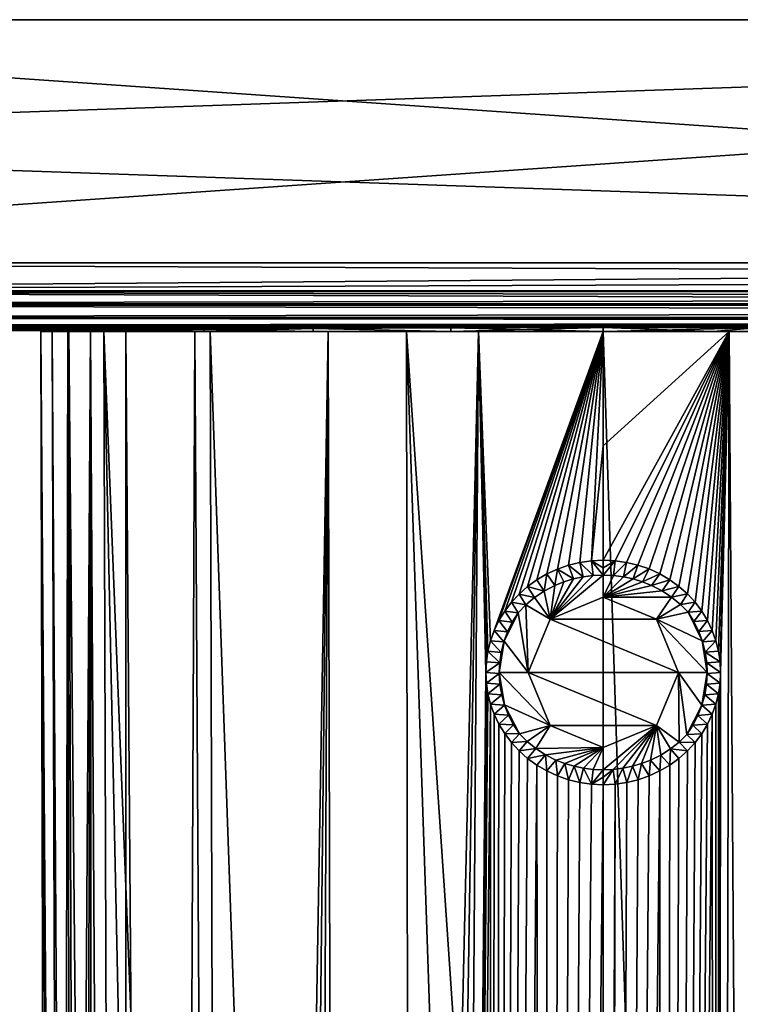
# Model space of a CAD drawing. Header units: metres. Extents: x -136 to 36, y -210 to -20.
# Tile 9 of 20: x -114 to -97, y -44 to -20. Entities that reach past the tile are written whole.
import ezdxf

# ---------------------------------------------------------------- set-up
doc = ezdxf.new("R2010")
doc.units = ezdxf.units.M
doc.layers.add('solid_AVA_2_0_A175', color=7, linetype='CONTINUOUS')

msp = doc.modelspace()

# ---------------------------------------------------------------- linework, layer by layer
at = {"layer": 'solid_AVA_2_0_A175'}
for points in [[(-134.420181, -20.200001, -36.918694), (-134.420181, -20.200001, 36.918694), (-50, -20.200001, 36.918694)], [(-50, -26.052536, 36.81654), (-50, -20.200001, 36.918694), (-134.420181, -20.200001, 36.918694)], [(-50, -20.200001, -36.918694), (-134.420181, -20.200001, -36.918694), (-50, -20.200001, 36.918694)], [(-50, -26.052536, 36.81654), (-134.420181, -20.200001, 36.918694), (-134.369125, -23.126265, 36.867615)], [(-134.369125, -23.126266, -36.867615), (-134.420181, -20.200001, -36.918694), (-50, -20.200001, -36.918694)], [(-134.318085, -26.052536, -36.81654), (-134.369125, -23.126266, -36.867615), (-50, -20.200001, -36.918694)], [(-50, -26.052536, -36.81654), (-134.318085, -26.052536, -36.81654), (-50, -20.200001, -36.918694)], [(-134.369125, -23.126265, 36.867615), (-134.318085, -26.052536, 36.81654), (-50, -26.052536, 36.81654)], [(34.318081, -26.722799, -36.542671), (-134.318085, -26.052536, -36.81654), (-50, -26.052536, -36.81654)], [(34.318081, -26.722799, -36.542671), (-134.318085, -26.722799, -36.542671), (-134.318085, -26.052536, -36.81654)], [(-134.318085, -26.722799, 36.542671), (-50, -26.052536, 36.81654), (-134.318085, -26.052536, 36.81654)], [(-134.318085, -26.722799, 36.542671), (34.318081, -26.052536, 36.81654), (-50, -26.052536, 36.81654)], [(34.318081, -26.722799, 36.542671), (34.318081, -26.052536, 36.81654), (-134.318085, -26.722799, 36.542671)], [(34.318081, -26.722799, 36.542671), (-134.318085, -26.722799, 36.542671), (-134.318085, -26.735661, 36.530266)], [(34.318081, -26.735661, 36.530266), (34.318081, -26.722799, 36.542671), (-134.318085, -26.735661, 36.530266)], [(34.318081, -26.735661, -36.530266), (-134.318085, -26.735661, -36.530266), (-134.318085, -26.722799, -36.542671)], [(34.318081, -26.722799, -36.542671), (34.318081, -26.735661, -36.530266), (-134.318085, -26.722799, -36.542671)], [(-134.318085, -26.735661, -36.530266), (34.318081, -27.034441, -35.852543), (-50, -27.034441, -35.852543)], [(34.318081, -26.735661, -36.530266), (34.318081, -27.034441, -35.852543), (-134.318085, -26.735661, -36.530266)], [(-134.318085, -26.735661, -36.530266), (-50, -27.034441, -35.852543), (-134.318085, -27.034441, -35.852543)], [(34.318081, -26.735661, 36.530266), (-134.318085, -27.034441, 35.852543), (-50, -27.034441, 35.852543)], [(34.318081, -26.735661, 36.530266), (-134.318085, -26.735661, 36.530266), (-134.318085, -27.034441, 35.852543)], [(35.282742, -27.060707, 35.112751), (-135.317307, -27.069845, 34.851685), (35.317314, -27.069845, 34.851685)], [(-135.317307, -27.069845, -34.851685), (-135.282745, -27.060707, -35.112751), (35.317314, -27.069845, -34.851685)], [(35.282742, -27.060707, 35.112751), (-135.282745, -27.060707, 35.112751), (-135.317307, -27.069845, 34.851685)], [(-135.317307, -27.367382, 24.896532), (35.317307, -27.367382, 24.896532), (35.317314, -27.069845, 34.851685)], [(-135.317307, -27.069845, 34.851685), (-135.317307, -27.367382, 24.896532), (35.317314, -27.069845, 34.851685)], [(-135.317307, -27.069845, -34.851685), (35.317314, -27.069845, -34.851685), (35.317307, -27.367382, -24.896532)], [(-135.317307, -27.367382, -24.896532), (-135.317307, -27.069845, -34.851685), (35.317307, -27.367382, -24.896532)], [(-135.282745, -27.060707, -35.112751), (-135.182831, -27.052227, -35.353268), (35.282742, -27.060707, -35.112751)], [(35.182827, -27.052227, 35.353268), (-135.182831, -27.052227, 35.353268), (-135.282745, -27.060707, 35.112751)], [(35.282742, -27.060707, 35.112751), (35.182827, -27.052227, 35.353268), (-135.282745, -27.060707, 35.112751)], [(-135.282745, -27.060707, -35.112751), (35.282742, -27.060707, -35.112751), (35.317314, -27.069845, -34.851685)], [(-135.182831, -27.052227, -35.353268), (-135.024277, -27.044897, -35.559883), (35.182827, -27.052227, -35.353268)], [(35.024273, -27.044897, 35.559883), (-135.024277, -27.044897, 35.559883), (-135.182831, -27.052227, 35.353268)], [(35.182827, -27.052227, 35.353268), (35.024273, -27.044897, 35.559883), (-135.182831, -27.052227, 35.353268)], [(-135.182831, -27.052227, -35.353268), (35.182827, -27.052227, -35.353268), (35.282742, -27.060707, -35.112751)], [(-135.024277, -27.044897, -35.559883), (-134.817886, -27.039244, -35.718399), (35.024273, -27.044897, -35.559883)], [(34.817894, -27.039244, 35.718399), (-134.817886, -27.039244, 35.718399), (-135.024277, -27.044897, 35.559883)], [(35.024273, -27.044897, 35.559883), (34.817894, -27.039244, 35.718399), (-135.024277, -27.044897, 35.559883)], [(-135.024277, -27.044897, -35.559883), (35.024273, -27.044897, -35.559883), (35.182827, -27.052227, -35.353268)], [(-134.817886, -27.039244, 35.718399), (34.57814, -27.035677, 35.818077), (-50, -27.034441, 35.852543)], [(-50, -27.034441, 35.852543), (-134.57814, -27.035677, 35.818077), (-134.817886, -27.039244, 35.718399)], [(-134.817886, -27.039244, -35.718399), (-134.57814, -27.035677, -35.818077), (34.817894, -27.039244, -35.718399)], [(34.817894, -27.039244, 35.718399), (34.57814, -27.035677, 35.818077), (-134.817886, -27.039244, 35.718399)], [(-134.817886, -27.039244, -35.718399), (34.817894, -27.039244, -35.718399), (35.024273, -27.044897, -35.559883)], [(34.817894, -27.039244, -35.718399), (-134.57814, -27.035677, -35.818077), (-50, -27.034441, -35.852543)], [(-134.57814, -27.035677, -35.818077), (-134.318085, -27.034441, -35.852543), (-50, -27.034441, -35.852543)], [(-50, -27.034441, 35.852543), (-134.318085, -27.034441, 35.852543), (-134.57814, -27.035677, 35.818077)], [(-135.317307, -27.367382, 24.896532), (-135.317307, -27.565758, 14.938905), (35.317307, -27.367382, 24.896532)], [(0.000001, -27.467123, 20.503849), (35.317307, -27.367382, 24.896532), (-135.317307, -27.565758, 14.938905)], [(0.000001, -27.467281, -20.496151), (-135.317307, -27.367382, -24.896532), (35.317307, -27.367382, -24.896532)], [(-10.249646, -27.519808, -17.749876), (-135.317307, -27.565758, -14.938906), (-135.317307, -27.367382, -24.896532)], [(-5.305396, -27.481356, -19.797735), (-135.317307, -27.367382, -24.896532), (0.000001, -27.467281, -20.496151)], [(-5.305396, -27.481356, -19.797735), (-10.249646, -27.519808, -17.749876), (-135.317307, -27.367382, -24.896532)], [(-5.305395, -27.481203, 19.805435), (0.000001, -27.467123, 20.503849), (-135.317307, -27.565758, 14.938905)], [(-10.249645, -27.51967, 17.757574), (-5.305395, -27.481203, 19.805435), (-135.317307, -27.565758, 14.938905)], [(-14.495687, -27.572226, 14.499538), (-10.249645, -27.51967, 17.757574), (-135.317307, -27.565758, 14.938905)], [(-10.249646, -27.519808, -17.749876), (-14.495688, -27.572338, -14.491839), (-135.317307, -27.565758, -14.938906)], [(-109.599319, -27.653028, -6.974245), (-135.317307, -27.664949, -4.979799), (-135.317307, -27.565758, -14.938906)], [(-100, -27.606953, -11.865372), (-135.317307, -27.565758, -14.938906), (-14.495688, -27.572338, -14.491839)], [(-106.974243, -27.631275, -9.599319), (-109.599319, -27.653028, -6.974245), (-135.317307, -27.565758, -14.938906)], [(-103.666519, -27.613676, -11.284666), (-106.974243, -27.631275, -9.599319), (-135.317307, -27.565758, -14.938906)], [(-100, -27.606953, -11.865372), (-103.666519, -27.613676, -11.284666), (-135.317307, -27.565758, -14.938906)], [(-103.666519, -27.613676, 11.284666), (-135.317307, -27.565758, 14.938905), (-135.317307, -27.664949, 4.979799)], [(-100, -27.606953, 11.865372), (-14.495687, -27.572226, 14.499538), (-135.317307, -27.565758, 14.938905)], [(-103.666519, -27.613676, 11.284666), (-100, -27.606953, 11.865372), (-135.317307, -27.565758, 14.938905)], [(-106.974243, -27.631275, 9.599319), (-103.666519, -27.613676, 11.284666), (-135.317307, -27.664949, 4.979799)], [(-109.599319, -27.653028, 6.974242), (-106.974243, -27.631275, 9.599319), (-135.317307, -27.664949, 4.979799)], [(-109.599319, -27.653028, -6.974245), (-111.284668, -27.670628, -3.666515), (-135.317307, -27.664949, -4.979799)], [(-111.284668, -27.670628, 3.666518), (-109.599319, -27.653028, 6.974242), (-135.317307, -27.664949, 4.979799)], [(-111.865372, -27.677349, -0.000001), (-135.317307, -27.677349, 0), (-135.317307, -27.664949, -4.979799)], [(-111.284668, -27.670628, -3.666515), (-111.865372, -27.677349, -0.000001), (-135.317307, -27.664949, -4.979799)], [(-111.284668, -27.670628, 3.666518), (-135.317307, -27.664949, 4.979799), (-135.317307, -27.677349, 0)], [(-111.865372, -27.677349, -0.000001), (-111.284668, -27.670628, 3.666518), (-135.317307, -27.677349, 0)], [(-112.873154, -27.700001, -5.127748), (-113.52565, -27.700001, 1.459617), (-113.251625, -27.700001, 8.062505)], [(-113.021088, -97.286003, 8.009321), (-113.251625, -27.700001, 8.062505), (-113.52565, -27.700001, 1.459617)], [(-113.15802, -166.871994, 1.619139), (-113.52565, -27.700001, 1.459617), (-112.873154, -27.700001, -5.127748)], [(-112.790543, -166.871994, 7.956138), (-113.021088, -97.286003, 8.009321), (-113.52565, -27.700001, 1.459617)], [(-113.15802, -166.871994, 1.619139), (-112.790543, -166.871994, 7.956138), (-113.52565, -27.700001, 1.459617)], [(-112.873154, -27.700001, -5.127748), (-113.251625, -27.700001, 8.062505), (-112.852585, -27.700001, 9.443838)], [(-112.385513, -166.871994, 9.305735), (-112.852585, -27.700001, 9.443838), (-113.251625, -27.700001, 8.062505)], [(-112.385513, -166.871994, 9.305735), (-113.251625, -27.700001, 8.062505), (-113.021088, -97.286003, 8.009321)], [(-113.15802, -166.871994, 1.619139), (-112.873154, -27.700001, -5.127748), (-112.779617, -97.55143, -4.916086)], [(-112.334709, -27.700001, -6.862887), (-112.873154, -27.700001, -5.127748), (-112.852585, -27.700001, 9.443838)], [(-112.779617, -97.55143, -4.916086), (-112.873154, -27.700001, -5.127748), (-112.334709, -27.700001, -6.862887)], [(-112.334709, -27.700001, -6.862887), (-112.852585, -27.700001, 9.443838), (-112.012283, -27.700001, 10.628088)], [(-111.558769, -166.871994, 10.460659), (-112.012283, -27.700001, 10.628088), (-112.852585, -27.700001, 9.443838)], [(-112.385513, -166.871994, 9.305735), (-111.558769, -166.871994, 10.460659), (-112.852585, -27.700001, 9.443838)], [(-112.68679, -166.871994, -4.706032), (-112.779617, -97.55143, -4.916086), (-112.334709, -27.700001, -6.862887)], [(-112.239571, -166.871994, -6.375377), (-112.68679, -166.871994, -4.706032), (-112.334709, -27.700001, -6.862887)], [(-111.865372, -27.700001, 0), (-112.334709, -27.700001, -6.862887), (-112.012283, -27.700001, 10.628088)], [(-111.865372, -27.700001, 0), (-111.47979, -27.700001, -8.207361), (-112.334709, -27.700001, -6.862887)], [(-111.513527, -166.871994, -7.718129), (-112.334709, -27.700001, -6.862887), (-111.47979, -27.700001, -8.207361)], [(-111.513527, -166.871994, -7.718129), (-112.239571, -166.871994, -6.375377), (-112.334709, -27.700001, -6.862887)], [(-111.284637, -27.700001, 3.666602), (-112.012283, -27.700001, 10.628088), (-109.45311, -27.700001, 11.850559)], [(-109.251236, -97.286003, 11.759373), (-109.45311, -27.700001, 11.850559), (-112.012283, -27.700001, 10.628088)], [(-111.284637, -27.700001, 3.666602), (-111.865372, -27.700001, 0), (-112.012283, -27.700001, 10.628088)], [(-109.049362, -166.871994, 11.668186), (-109.251236, -97.286003, 11.759373), (-112.012283, -27.700001, 10.628088)], [(-111.558769, -166.871994, 10.460659), (-109.049362, -166.871994, 11.668186), (-112.012283, -27.700001, 10.628088)], [(-111.284668, -27.670628, -3.666515), (-111.284637, -27.700001, -3.666601), (-111.865372, -27.700001, 0)], [(-111.284668, -27.670628, -3.666515), (-111.865372, -27.700001, 0), (-111.865372, -27.677349, -0.000001)], [(-111.865372, -27.677349, -0.000001), (-111.284637, -27.700001, 3.666602), (-111.284668, -27.670628, 3.666518)], [(-111.865372, -27.677349, -0.000001), (-111.865372, -27.700001, 0), (-111.284637, -27.700001, 3.666602)], [(-111.865372, -27.700001, 0), (-111.284637, -27.700001, -3.666601), (-111.47979, -27.700001, -8.207361)], [(-110.429482, -166.871994, -8.854899), (-111.513527, -166.871994, -7.718129), (-111.47979, -27.700001, -8.207361)], [(-111.284637, -27.700001, -3.666601), (-109.821968, -27.700001, -9.695653), (-111.47979, -27.700001, -8.207361)], [(-110.429482, -166.871994, -8.854899), (-111.47979, -27.700001, -8.207361), (-109.821968, -27.700001, -9.695653)], [(-109.599319, -27.653028, -6.974245), (-111.284637, -27.700001, -3.666601), (-111.284668, -27.670628, -3.666515)], [(-111.284668, -27.670628, 3.666518), (-111.284637, -27.700001, 3.666602), (-109.599319, -27.653028, 6.974242)], [(-109.599319, -27.653028, -6.974245), (-109.599289, -27.700001, -6.97429), (-111.284637, -27.700001, -3.666601)], [(-109.599319, -27.653028, 6.974242), (-111.284637, -27.700001, 3.666602), (-109.599289, -27.700001, 6.974291)], [(-109.599289, -27.700001, 6.974291), (-111.284637, -27.700001, 3.666602), (-109.45311, -27.700001, 11.850559)], [(-111.284637, -27.700001, -3.666601), (-109.599289, -27.700001, -6.97429), (-109.821968, -27.700001, -9.695653)], [(-108.993233, -166.871994, -9.90671), (-110.429482, -166.871994, -8.854899), (-109.821968, -27.700001, -9.695653)], [(-106.974289, -27.700001, -9.599287), (-106.618668, -27.700001, -11.509721), (-109.821968, -27.700001, -9.695653)], [(-108.993233, -166.871994, -9.90671), (-109.821968, -27.700001, -9.695653), (-106.618668, -27.700001, -11.509721)], [(-109.599289, -27.700001, -6.97429), (-106.974289, -27.700001, -9.599287), (-109.821968, -27.700001, -9.695653)], [(-106.974243, -27.631275, -9.599319), (-109.599289, -27.700001, -6.97429), (-109.599319, -27.653028, -6.974245)], [(-109.599319, -27.653028, 6.974242), (-106.974289, -27.700001, 9.599287), (-106.974243, -27.631275, 9.599319)], [(-109.599319, -27.653028, 6.974242), (-109.599289, -27.700001, 6.974291), (-106.974289, -27.700001, 9.599287)], [(-106.974243, -27.631275, -9.599319), (-106.974289, -27.700001, -9.599287), (-109.599289, -27.700001, -6.97429)], [(-106.974289, -27.700001, 9.599287), (-109.599289, -27.700001, 6.974291), (-109.45311, -27.700001, 11.850559)], [(-106.974289, -27.700001, 9.599287), (-109.45311, -27.700001, 11.850559), (-104.734253, -27.700001, 12.234951)], [(-104.535622, -166.871994, 12.063388), (-104.734253, -27.700001, 12.234951), (-109.45311, -27.700001, 11.850559)], [(-104.535622, -166.871994, 12.063388), (-109.45311, -27.700001, 11.850559), (-109.251236, -97.286003, 11.759373)], [(-108.162605, -166.871994, -10.408773), (-108.993233, -166.871994, -9.90671), (-106.618668, -27.700001, -11.509721)], [(-107.256569, -166.871994, -10.891361), (-108.162605, -166.871994, -10.408773), (-106.618668, -27.700001, -11.509721)], [(-106.265694, -166.871994, -11.349297), (-107.256569, -166.871994, -10.891361), (-106.618668, -27.700001, -11.509721)], [(-106.974243, -27.631275, -9.599319), (-103.666603, -27.700001, -11.284638), (-106.974289, -27.700001, -9.599287)], [(-106.974243, -27.631275, 9.599319), (-106.974289, -27.700001, 9.599287), (-103.666603, -27.700001, 11.284639)], [(-103.666603, -27.700001, 11.284639), (-106.974289, -27.700001, 9.599287), (-104.734253, -27.700001, 12.234951)], [(-106.974289, -27.700001, -9.599287), (-103.666603, -27.700001, -11.284638), (-106.618668, -27.700001, -11.509721)], [(-103.666519, -27.613676, -11.284666), (-103.666603, -27.700001, -11.284638), (-106.974243, -27.631275, -9.599319)], [(-106.974243, -27.631275, 9.599319), (-103.666603, -27.700001, 11.284639), (-103.666519, -27.613676, 11.284666)], [(-103.666603, -27.700001, -11.284638), (-103.004128, -27.700001, -12.71758), (-106.618668, -27.700001, -11.509721)], [(-106.265694, -166.871994, -11.349297), (-106.618668, -27.700001, -11.509721), (-103.004128, -27.700001, -12.71758)], [(-105.188087, -166.871994, -11.772696), (-106.265694, -166.871994, -11.349297), (-103.004128, -27.700001, -12.71758)], [(-104.003395, -166.871994, -12.156356), (-105.188087, -166.871994, -11.772696), (-103.004128, -27.700001, -12.71758)], [(-103.666603, -27.700001, 11.284639), (-104.734253, -27.700001, 12.234951), (-100, -27.700001, 12.359154)], [(-100, -97.286003, 12.277015), (-100, -27.700001, 12.359154), (-104.734253, -27.700001, 12.234951)], [(-100, -166.871994, 12.194875), (-100, -97.286003, 12.277015), (-104.734253, -27.700001, 12.234951)], [(-104.535622, -166.871994, 12.063388), (-100, -166.871994, 12.194875), (-104.734253, -27.700001, 12.234951)], [(-102.824402, -35.900238, -12.738878), (-104.003395, -166.871994, -12.156356), (-103.004128, -27.700001, -12.71758)], [(-100, -27.606953, -11.865372), (-100, -27.700001, -11.865372), (-103.666603, -27.700001, -11.284638)], [(-100, -27.606953, -11.865372), (-103.666603, -27.700001, -11.284638), (-103.666519, -27.613676, -11.284666)], [(-103.666519, -27.613676, 11.284666), (-103.666603, -27.700001, 11.284639), (-100, -27.700001, 11.865372)], [(-103.666603, -27.700001, 11.284639), (-100, -27.700001, 12.359154), (-100, -27.700001, 11.865372)], [(-103.666603, -27.700001, -11.284638), (-100, -27.700001, -11.865372), (-103.004128, -27.700001, -12.71758)], [(-103.666519, -27.613676, 11.284666), (-100, -27.700001, 11.865372), (-100, -27.606953, 11.865372)], [(-100, -27.700001, -11.865372), (-100, -27.700001, -13.068593), (-103.004128, -27.700001, -12.71758)], [(-102.710426, -35.139179, -12.764258), (-103.004128, -27.700001, -12.71758), (-100, -27.700001, -13.068593)], [(-102.811699, -35.643978, -12.742122), (-102.824402, -35.900238, -12.738878), (-103.004128, -27.700001, -12.71758)], [(-102.773628, -35.389378, -12.750663), (-102.811699, -35.643978, -12.742122), (-103.004128, -27.700001, -12.71758)], [(-102.710426, -35.139179, -12.764258), (-102.773628, -35.389378, -12.750663), (-103.004128, -27.700001, -12.71758)], [(-102.621956, -34.894379, -12.782619), (-102.710426, -35.139179, -12.764258), (-100, -27.700001, -13.068593)], [(-102.507874, -34.655735, -12.805356), (-102.621956, -34.894379, -12.782619), (-100, -27.700001, -13.068593)], [(-102.369835, -34.428116, -12.831561), (-102.507874, -34.655735, -12.805356), (-100, -27.700001, -13.068593)], [(-102.209328, -34.214741, -12.860279), (-102.369835, -34.428116, -12.831561), (-100, -27.700001, -13.068593)], [(-102.02549, -34.015259, -12.890868), (-102.209328, -34.214741, -12.860279), (-100, -27.700001, -13.068593)], [(-101.820999, -33.833424, -12.921981), (-102.02549, -34.015259, -12.890868), (-100, -27.700001, -13.068593)], [(-101.598763, -33.672203, -12.952268), (-101.820999, -33.833424, -12.921981), (-100, -27.700001, -13.068593)], [(-101.357544, -33.531212, -12.980917), (-101.598763, -33.672203, -12.952268), (-100, -27.700001, -13.068593)], [(-101.101479, -33.413311, -13.006432), (-101.357544, -33.531212, -12.980917), (-100, -27.700001, -13.068593)], [(-100.836067, -33.321026, -13.027458), (-101.101479, -33.413311, -13.006432), (-100, -27.700001, -13.068593)], [(-100.562874, -33.254715, -13.04326), (-100.836067, -33.321026, -13.027458), (-100, -27.700001, -13.068593)], [(-100.283302, -33.214642, -13.053226), (-100.562874, -33.254715, -13.04326), (-100, -27.700001, -13.068593)], [(-100.283302, -33.214642, -13.053226), (-100, -27.700001, -13.068593), (-100, -30.450602, -13.062744)], [(-96.333481, -27.613676, 11.284666), (-14.495687, -27.572226, 14.499538), (-100, -27.606953, 11.865372)], [(-100, -27.606953, -11.865372), (-14.495688, -27.572338, -14.491839), (-17.753723, -27.624861, -10.245798)], [(-100, -27.606953, 11.865372), (-100, -27.700001, 11.865372), (-97.360107, -27.700001, 11.567972)], [(-96.333481, -27.613676, 11.284666), (-100, -27.606953, 11.865372), (-97.360107, -27.700001, 11.567972)], [(-96.333481, -27.613676, -11.284666), (-100, -27.700001, -11.865372), (-100, -27.606953, -11.865372)], [(-96.333481, -27.613676, -11.284666), (-100, -27.606953, -11.865372), (-17.753723, -27.624861, -10.245798)], [(-96.333481, -27.613676, -11.284666), (-96.43454, -27.700001, -11.317001), (-100, -27.700001, -11.865372)], [(-100, -27.700001, 11.865372), (-100, -27.700001, 12.359154), (-95.265266, -27.700001, 12.234978)], [(-95.472115, -166.871994, 12.063475), (-95.265266, -27.700001, 12.234978), (-100, -27.700001, 12.359154)], [(-97.360107, -27.700001, 11.567972), (-100, -27.700001, 11.865372), (-95.265266, -27.700001, 12.234978)], [(-95.472115, -166.871994, 12.063475), (-100, -27.700001, 12.359154), (-100, -97.286003, 12.277015)], [(-96.43454, -27.700001, -11.317001), (-96.973915, -27.700001, -12.71145), (-100, -27.700001, -13.068593)], [(-100, -30.450602, -13.062744), (-100, -27.700001, -13.068593), (-96.973915, -27.700001, -12.71145)], [(-100, -27.700001, -11.865372), (-96.43454, -27.700001, -11.317001), (-100, -27.700001, -13.068593)], [(-100, -33.201206, -13.056895), (-100, -30.450602, -13.062744), (-96.973915, -27.700001, -12.71145)], [(-99.715118, -33.214603, -13.053072), (-100, -33.201206, -13.056895), (-96.973915, -27.700001, -12.71145)], [(-99.437157, -33.254326, -13.04283), (-99.715118, -33.214603, -13.053072), (-96.973915, -27.700001, -12.71145)], [(-99.165466, -33.320225, -13.026691), (-99.437157, -33.254326, -13.04283), (-96.973915, -27.700001, -12.71145)], [(-98.899353, -33.412712, -13.005146), (-99.165466, -33.320225, -13.026691), (-96.973915, -27.700001, -12.71145)], [(-98.642303, -33.530956, -12.979095), (-98.899353, -33.412712, -13.005146), (-96.973915, -27.700001, -12.71145)], [(-98.40155, -33.671562, -12.950168), (-98.642303, -33.530956, -12.979095), (-96.973915, -27.700001, -12.71145)], [(-98.18084, -33.831661, -12.91991), (-98.40155, -33.671562, -12.950168), (-96.973915, -27.700001, -12.71145)], [(-97.976448, -34.013447, -12.888777), (-98.18084, -33.831661, -12.91991), (-96.973915, -27.700001, -12.71145)], [(-97.792061, -34.213531, -12.858164), (-97.976448, -34.013447, -12.888777), (-96.973915, -27.700001, -12.71145)], [(-97.631096, -34.427456, -12.829493), (-97.792061, -34.213531, -12.858164), (-96.973915, -27.700001, -12.71145)], [(-97.493187, -34.654797, -12.803471), (-97.631096, -34.427456, -12.829493), (-96.973915, -27.700001, -12.71145)], [(-97.379456, -34.892731, -12.780968), (-97.493187, -34.654797, -12.803471), (-96.973915, -27.700001, -12.71145)], [(-97.291084, -35.137451, -12.762771), (-97.379456, -34.892731, -12.780968), (-96.973915, -27.700001, -12.71145)], [(-96.333481, -27.613676, 11.284666), (-97.360107, -27.700001, 11.567972), (-94.852547, -27.700001, 10.690684)], [(-94.852547, -27.700001, 10.690684), (-97.360107, -27.700001, 11.567972), (-95.265266, -27.700001, 12.234978)], [(-96.017731, -166.871994, -12.16244), (-97.294624, -166.871994, -12.477874), (-96.973915, -27.700001, -12.71145)], [(-97.176613, -35.901909, -12.73748), (-96.973915, -27.700001, -12.71145), (-97.294624, -166.871994, -12.477874)], [(-97.227646, -35.388817, -12.749234), (-97.291084, -35.137451, -12.762771), (-96.973915, -27.700001, -12.71145)], [(-97.189377, -35.644859, -12.740716), (-97.227646, -35.388817, -12.749234), (-96.973915, -27.700001, -12.71145)], [(-97.176613, -35.901909, -12.73748), (-97.189377, -35.644859, -12.740716), (-96.973915, -27.700001, -12.71145)], [(-96.43454, -27.700001, -11.317001), (-95.215263, -27.700001, -12.222334), (-96.973915, -27.700001, -12.71145)], [(-96.017731, -166.871994, -12.16244), (-96.973915, -27.700001, -12.71145), (-95.215263, -27.700001, -12.222334)], [(-100.283302, -33.214642, -13.053226), (-100, -30.450602, -13.062744), (-100, -33.201206, -13.056895)], [(-100.718735, -33.653454, -12.681568), (-101.101479, -33.413311, -13.006432), (-100.836067, -33.321026, -13.027458)], [(-100.4841, -33.603416, -12.688305), (-100.836067, -33.321026, -13.027458), (-100.562874, -33.254715, -13.04326)], [(-100.4841, -33.603416, -12.688305), (-100.718735, -33.653454, -12.681568), (-100.836067, -33.321026, -13.027458)], [(-100.243774, -33.573151, -12.692615), (-100.562874, -33.254715, -13.04326), (-100.283302, -33.214642, -13.053226)], [(-100.243774, -33.573151, -12.692615), (-100.4841, -33.603416, -12.688305), (-100.562874, -33.254715, -13.04326)], [(-100.283302, -33.214642, -13.053226), (-100, -33.201206, -13.056895), (-100, -33.382233, -12.875555)], [(-100, -33.382233, -12.875555), (-100, -33.563187, -12.694215), (-100.283302, -33.214642, -13.053226)], [(-100, -33.563187, -12.694215), (-100.243774, -33.573151, -12.692615), (-100.283302, -33.214642, -13.053226)], [(-100, -33.382233, -12.875555), (-100, -33.201206, -13.056895), (-99.715118, -33.214603, -13.053072)], [(-100, -33.382233, -12.875555), (-99.715118, -33.214603, -13.053072), (-100, -33.563187, -12.694215)], [(-99.755676, -33.573029, -12.692513), (-100, -33.563187, -12.694215), (-99.715118, -33.214603, -13.053072)], [(-99.755676, -33.573029, -12.692513), (-99.715118, -33.214603, -13.053072), (-99.437157, -33.254326, -13.04283)], [(-99.51693, -33.602798, -12.688079), (-99.755676, -33.573029, -12.692513), (-99.437157, -33.254326, -13.04283)], [(-99.51693, -33.602798, -12.688079), (-99.437157, -33.254326, -13.04283), (-99.165466, -33.320225, -13.026691)], [(-99.284019, -33.652058, -12.681286), (-99.51693, -33.602798, -12.688079), (-99.165466, -33.320225, -13.026691)], [(-99.284019, -33.652058, -12.681286), (-99.165466, -33.320225, -13.026691), (-98.899353, -33.412712, -13.005146)], [(-101.420372, -33.942585, -12.647079), (-101.598763, -33.672203, -12.952268), (-101.357544, -33.531212, -12.980917)], [(-101.164726, -33.810196, -12.662087), (-101.420372, -33.942585, -12.647079), (-101.357544, -33.531212, -12.980917)], [(-101.164726, -33.810196, -12.662087), (-101.357544, -33.531212, -12.980917), (-101.101479, -33.413311, -13.006432)], [(-101.27787, -34.622131, -12.999999), (-100.243774, -33.573151, -12.692615), (-100, -33.563187, -12.694215)], [(-101.27787, -34.622131, -12.999999), (-100, -33.563187, -12.694215), (-100, -34.092819, -12.999999)], [(-101.27787, -34.622131, -12.999999), (-100.4841, -33.603416, -12.688305), (-100.243774, -33.573151, -12.692615)], [(-101.27787, -34.622131, -12.999999), (-100.718735, -33.653454, -12.681568), (-100.4841, -33.603416, -12.688305)], [(-100.946182, -33.722664, -12.672723), (-101.164726, -33.810196, -12.662087), (-101.101479, -33.413311, -13.006432)], [(-100.718735, -33.653454, -12.681568), (-100.946182, -33.722664, -12.672723), (-101.101479, -33.413311, -13.006432)], [(-100, -34.092819, -12.999999), (-100, -33.563187, -12.694215), (-99.755676, -33.573029, -12.692513)], [(-100, -34.092819, -12.999999), (-99.755676, -33.573029, -12.692513), (-99.51693, -33.602798, -12.688079)], [(-100, -34.092819, -12.999999), (-99.51693, -33.602798, -12.688079), (-99.284019, -33.652058, -12.681286)], [(-99.057274, -33.720493, -12.672369), (-99.284019, -33.652058, -12.681286), (-98.899353, -33.412712, -13.005146)], [(-99.057274, -33.720493, -12.672369), (-98.899353, -33.412712, -13.005146), (-98.642303, -33.530956, -12.979095)], [(-98.839447, -33.806995, -12.661641), (-99.057274, -33.720493, -12.672369), (-98.642303, -33.530956, -12.979095)], [(-98.839447, -33.806995, -12.661641), (-98.642303, -33.530956, -12.979095), (-98.40155, -33.671562, -12.950168)], [(-101.653252, -34.097481, -12.631245), (-102.02549, -34.015259, -12.890868), (-101.820999, -33.833424, -12.921981)], [(-101.420372, -33.942585, -12.647079), (-101.820999, -33.833424, -12.921981), (-101.598763, -33.672203, -12.952268)], [(-101.420372, -33.942585, -12.647079), (-101.653252, -34.097481, -12.631245), (-101.820999, -33.833424, -12.921981)], [(-101.27787, -34.622131, -12.999999), (-101.420372, -33.942585, -12.647079), (-101.164726, -33.810196, -12.662087)], [(-101.27787, -34.622131, -12.999999), (-100.946182, -33.722664, -12.672723), (-100.718735, -33.653454, -12.681568)], [(-101.27787, -34.622131, -12.999999), (-101.164726, -33.810196, -12.662087), (-100.946182, -33.722664, -12.672723)], [(-100, -34.092819, -12.999999), (-99.284019, -33.652058, -12.681286), (-99.057274, -33.720493, -12.672369)], [(-100, -34.092819, -12.999999), (-99.057274, -33.720493, -12.672369), (-98.839447, -33.806995, -12.661641)], [(-100, -34.092819, -12.999999), (-98.839447, -33.806995, -12.661641), (-98.585693, -33.937229, -12.646625)], [(-98.585693, -33.937229, -12.646625), (-98.839447, -33.806995, -12.661641), (-98.40155, -33.671562, -12.950168)], [(-98.585693, -33.937229, -12.646625), (-98.40155, -33.671562, -12.950168), (-98.18084, -33.831661, -12.91991)], [(-98.354942, -34.089363, -12.630974), (-98.585693, -33.937229, -12.646625), (-98.18084, -33.831661, -12.91991)], [(-98.354942, -34.089363, -12.630974), (-98.18084, -33.831661, -12.91991), (-97.976448, -34.013447, -12.888777)], [(-101.863487, -34.273426, -12.615284), (-102.209328, -34.214741, -12.860279), (-102.02549, -34.015259, -12.890868)], [(-101.653252, -34.097481, -12.631245), (-101.863487, -34.273426, -12.615284), (-102.02549, -34.015259, -12.890868)], [(-101.27787, -34.622131, -12.999999), (-101.863487, -34.273426, -12.615284), (-101.653252, -34.097481, -12.631245)], [(-101.27787, -34.622131, -12.999999), (-101.653252, -34.097481, -12.631245), (-101.420372, -33.942585, -12.647079)], [(-101.27787, -34.622131, -12.999999), (-100, -34.092819, -12.999999), (-98.72213, -34.622131, -12.999999)], [(-100, -34.092819, -12.999999), (-98.585693, -33.937229, -12.646625), (-98.354942, -34.089363, -12.630974)], [(-100, -34.092819, -12.999999), (-98.354942, -34.089363, -12.630974), (-98.72213, -34.622131, -12.999999)], [(-98.72213, -34.622131, -12.999999), (-98.354942, -34.089363, -12.630974), (-98.145309, -34.263138, -12.615185)], [(-98.145309, -34.263138, -12.615185), (-98.354942, -34.089363, -12.630974), (-97.976448, -34.013447, -12.888777)], [(-98.145309, -34.263138, -12.615185), (-97.976448, -34.013447, -12.888777), (-97.792061, -34.213531, -12.858164)], [(-102.048187, -34.466499, -12.599999), (-102.369835, -34.428116, -12.831561), (-102.209328, -34.214741, -12.860279)], [(-101.863487, -34.273426, -12.615284), (-102.048187, -34.466499, -12.599999), (-102.209328, -34.214741, -12.860279)], [(-101.807182, -35.900002, -12.999999), (-102.048187, -34.466499, -12.599999), (-101.863487, -34.273426, -12.615284)], [(-101.27787, -34.622131, -12.999999), (-101.807182, -35.900002, -12.999999), (-101.863487, -34.273426, -12.615284)], [(-98.72213, -34.622131, -12.999999), (-98.145309, -34.263138, -12.615185), (-97.960358, -34.454369, -12.599999)], [(-97.960358, -34.454369, -12.599999), (-98.145309, -34.263138, -12.615185), (-97.792061, -34.213531, -12.858164)], [(-97.960358, -34.454369, -12.599999), (-97.792061, -34.213531, -12.858164), (-97.631096, -34.427456, -12.829493)], [(-102.187393, -34.689499, -12.564842), (-102.507874, -34.655735, -12.805356), (-102.369835, -34.428116, -12.831561)], [(-102.384377, -35.148491, -12.599999), (-102.187393, -34.689499, -12.564842), (-102.048187, -34.466499, -12.599999)], [(-102.384377, -35.148491, -12.599999), (-102.048187, -34.466499, -12.599999), (-101.807182, -35.900002, -12.999999)], [(-102.187393, -34.689499, -12.564842), (-102.369835, -34.428116, -12.831561), (-102.048187, -34.466499, -12.599999)], [(-97.617867, -35.141418, -12.599999), (-98.72213, -34.622131, -12.999999), (-97.960358, -34.454369, -12.599999)], [(-97.818604, -34.678734, -12.564457), (-97.960358, -34.454369, -12.599999), (-97.631096, -34.427456, -12.829493)], [(-97.702042, -34.915432, -12.533527), (-97.960358, -34.454369, -12.599999), (-97.818604, -34.678734, -12.564457)], [(-97.617867, -35.141418, -12.599999), (-97.960358, -34.454369, -12.599999), (-97.702042, -34.915432, -12.533527)], [(-97.818604, -34.678734, -12.564457), (-97.631096, -34.427456, -12.829493), (-97.493187, -34.654797, -12.803471)], [(-102.301872, -34.924606, -12.534151), (-102.621956, -34.894379, -12.782619), (-102.507874, -34.655735, -12.805356)], [(-102.187393, -34.689499, -12.564842), (-102.301872, -34.924606, -12.534151), (-102.507874, -34.655735, -12.805356)], [(-102.384377, -35.148491, -12.599999), (-102.301872, -34.924606, -12.534151), (-102.187393, -34.689499, -12.564842)], [(-101.27787, -34.622131, -12.999999), (-98.192818, -35.900002, -12.999999), (-101.807182, -35.900002, -12.999999)], [(-101.27787, -34.622131, -12.999999), (-98.72213, -34.622131, -12.999999), (-98.192818, -35.900002, -12.999999)], [(-97.5, -35.900002, -12.599999), (-98.192818, -35.900002, -12.999999), (-98.72213, -34.622131, -12.999999)], [(-97.5, -35.900002, -12.599999), (-98.72213, -34.622131, -12.999999), (-97.617867, -35.141418, -12.599999)], [(-97.702042, -34.915432, -12.533527), (-97.818604, -34.678734, -12.564457), (-97.493187, -34.654797, -12.803471)], [(-97.702042, -34.915432, -12.533527), (-97.493187, -34.654797, -12.803471), (-97.379456, -34.892731, -12.780968)], [(-102.390549, -35.168385, -12.509072), (-102.710426, -35.139179, -12.764258), (-102.621956, -34.894379, -12.782619)], [(-102.301872, -34.924606, -12.534151), (-102.390549, -35.168385, -12.509072), (-102.621956, -34.894379, -12.782619)], [(-102.384377, -35.148491, -12.599999), (-102.390549, -35.168385, -12.509072), (-102.301872, -34.924606, -12.534151)], [(-97.611679, -35.161144, -12.508387), (-97.702042, -34.915432, -12.533527), (-97.379456, -34.892731, -12.780968)], [(-97.617867, -35.141418, -12.599999), (-97.702042, -34.915432, -12.533527), (-97.611679, -35.161144, -12.508387)], [(-97.611679, -35.161144, -12.508387), (-97.379456, -34.892731, -12.780968), (-97.291084, -35.137451, -12.762771)], [(-102.45311, -35.418083, -12.490732), (-102.773628, -35.389378, -12.750663), (-102.710426, -35.139179, -12.764258)], [(-102.390549, -35.168385, -12.509072), (-102.45311, -35.418083, -12.490732), (-102.710426, -35.139179, -12.764258)], [(-102.5, -35.900002, -12.599999), (-102.390549, -35.168385, -12.509072), (-102.384377, -35.148491, -12.599999)], [(-102.5, -35.900002, -12.599999), (-102.384377, -35.148491, -12.599999), (-101.807182, -35.900002, -12.999999)], [(-102.5, -35.900002, -12.599999), (-102.45311, -35.418083, -12.490732), (-102.390549, -35.168385, -12.509072)], [(-97.617867, -35.141418, -12.599999), (-97.611679, -35.161144, -12.508387), (-97.547821, -35.413364, -12.490004)], [(-97.617867, -35.141418, -12.599999), (-97.547821, -35.413364, -12.490004), (-97.510605, -35.669979, -12.478748)], [(-97.5, -35.900002, -12.599999), (-97.617867, -35.141418, -12.599999), (-97.510605, -35.669979, -12.478748)], [(-97.547821, -35.413364, -12.490004), (-97.611679, -35.161144, -12.508387), (-97.291084, -35.137451, -12.762771)], [(-97.547821, -35.413364, -12.490004), (-97.291084, -35.137451, -12.762771), (-97.227646, -35.388817, -12.749234)], [(-102.489571, -35.671875, -12.479613), (-102.811699, -35.643978, -12.742122), (-102.773628, -35.389378, -12.750663)], [(-102.45311, -35.418083, -12.490732), (-102.489571, -35.671875, -12.479613), (-102.773628, -35.389378, -12.750663)], [(-102.5, -35.900002, -12.599999), (-102.489571, -35.671875, -12.479613), (-102.45311, -35.418083, -12.490732)], [(-97.547821, -35.413364, -12.490004), (-97.227646, -35.388817, -12.749234), (-97.189377, -35.644859, -12.740716)], [(-97.510605, -35.669979, -12.478748), (-97.547821, -35.413364, -12.490004), (-97.189377, -35.644859, -12.740716)], [(-102.489571, -35.671875, -12.479613), (-102.824402, -35.900238, -12.738878), (-102.811699, -35.643978, -12.742122)], [(-102.489571, -35.671875, -12.479613), (-102.499847, -35.927338, -12.476003), (-102.824402, -35.900238, -12.738878)], [(-102.5, -35.900002, -12.599999), (-102.499847, -35.927338, -12.476003), (-102.489571, -35.671875, -12.479613)], [(-97.510605, -35.669979, -12.478748), (-97.189377, -35.644859, -12.740716), (-97.176613, -35.901909, -12.73748)], [(-97.50016, -35.928154, -12.474949), (-97.510605, -35.669979, -12.478748), (-97.176613, -35.901909, -12.73748)], [(-97.5, -35.900002, -12.599999), (-97.510605, -35.669979, -12.478748), (-97.50016, -35.928154, -12.474949)], [(-102.824402, -35.900238, -12.738878), (-102.811699, -36.157059, -12.741008), (-104.003395, -166.871994, -12.156356)], [(-102.499847, -35.927338, -12.476003), (-102.811699, -36.157059, -12.741008), (-102.824402, -35.900238, -12.738878)], [(-102.499847, -35.927338, -12.476003), (-102.483948, -36.182823, -12.479994), (-102.811699, -36.157059, -12.741008)], [(-102.375809, -36.678158, -12.599999), (-102.499847, -35.927338, -12.476003), (-102.5, -35.900002, -12.599999)], [(-102.5, -35.900002, -12.599999), (-101.807182, -35.900002, -12.999999), (-101.27787, -37.177868, -12.999999)], [(-102.375809, -36.678158, -12.599999), (-102.5, -35.900002, -12.599999), (-101.27787, -37.177868, -12.999999)], [(-102.375809, -36.678158, -12.599999), (-102.483948, -36.182823, -12.479994), (-102.499847, -35.927338, -12.476003)], [(-98.72213, -37.177868, -12.999999), (-101.27787, -37.177868, -12.999999), (-101.807182, -35.900002, -12.999999)], [(-98.192818, -35.900002, -12.999999), (-98.72213, -37.177868, -12.999999), (-101.807182, -35.900002, -12.999999)], [(-98.192818, -35.900002, -12.999999), (-98.178459, -37.57523, -12.614575), (-98.72213, -37.177868, -12.999999)], [(-98.192818, -35.900002, -12.999999), (-97.993866, -37.391785, -12.599999), (-98.178459, -37.57523, -12.614575)], [(-97.626678, -36.685703, -12.599999), (-97.993866, -37.391785, -12.599999), (-98.192818, -35.900002, -12.999999)], [(-97.626678, -36.685703, -12.599999), (-98.192818, -35.900002, -12.999999), (-97.5, -35.900002, -12.599999)], [(-97.626678, -36.685703, -12.599999), (-97.5, -35.900002, -12.599999), (-97.559334, -36.441418, -12.490278)], [(-97.5, -35.900002, -12.599999), (-97.516411, -36.185959, -12.478841), (-97.559334, -36.441418, -12.490278)], [(-97.5, -35.900002, -12.599999), (-97.50016, -35.928154, -12.474949), (-97.516411, -36.185959, -12.478841)], [(-97.516411, -36.185959, -12.478841), (-97.50016, -35.928154, -12.474949), (-97.189278, -36.158371, -12.739579)], [(-97.50016, -35.928154, -12.474949), (-97.176613, -35.901909, -12.73748), (-97.189278, -36.158371, -12.739579)], [(-97.189278, -36.158371, -12.739579), (-97.176613, -35.901909, -12.73748), (-97.294624, -166.871994, -12.477874)], [(-102.811699, -36.157059, -12.741008), (-102.773514, -36.41293, -12.748467), (-104.003395, -166.871994, -12.156356)], [(-102.483948, -36.182823, -12.479994), (-102.773514, -36.41293, -12.748467), (-102.811699, -36.157059, -12.741008)], [(-102.483948, -36.182823, -12.479994), (-102.441818, -36.436203, -12.491302), (-102.773514, -36.41293, -12.748467)], [(-102.375809, -36.678158, -12.599999), (-102.441818, -36.436203, -12.491302), (-102.483948, -36.182823, -12.479994)], [(-97.559334, -36.441418, -12.490278), (-97.516411, -36.185959, -12.478841), (-97.227318, -36.413113, -12.746943)], [(-97.516411, -36.185959, -12.478841), (-97.189278, -36.158371, -12.739579), (-97.227318, -36.413113, -12.746943)], [(-97.227318, -36.413113, -12.746943), (-97.189278, -36.158371, -12.739579), (-97.294624, -166.871994, -12.477874)], [(-102.773514, -36.41293, -12.748467), (-102.710197, -36.664085, -12.761003), (-104.003395, -166.871994, -12.156356)], [(-102.441818, -36.436203, -12.491302), (-102.710197, -36.664085, -12.761003), (-102.773514, -36.41293, -12.748467)], [(-102.441818, -36.436203, -12.491302), (-102.373642, -36.684734, -12.509624), (-102.710197, -36.664085, -12.761003)], [(-102.375809, -36.678158, -12.599999), (-102.373642, -36.684734, -12.509624), (-102.441818, -36.436203, -12.491302)], [(-97.628807, -36.69212, -12.508963), (-97.559334, -36.441418, -12.490278), (-97.29052, -36.663502, -12.759349)], [(-97.626678, -36.685703, -12.599999), (-97.559334, -36.441418, -12.490278), (-97.628807, -36.69212, -12.508963)], [(-97.559334, -36.441418, -12.490278), (-97.227318, -36.413113, -12.746943), (-97.29052, -36.663502, -12.759349)], [(-97.29052, -36.663502, -12.759349), (-97.227318, -36.413113, -12.746943), (-97.294624, -166.871994, -12.477874)], [(-102.710197, -36.664085, -12.761003), (-102.716827, -166.871994, -12.477666), (-104.003395, -166.871994, -12.156356)], [(-102.710197, -36.664085, -12.761003), (-102.622009, -36.908478, -12.778251), (-102.716827, -166.871994, -12.477666)], [(-102.373642, -36.684734, -12.509624), (-102.622009, -36.908478, -12.778251), (-102.710197, -36.664085, -12.761003)], [(-102.373642, -36.684734, -12.509624), (-102.279503, -36.926579, -12.534551), (-102.622009, -36.908478, -12.778251)], [(-102.375809, -36.678158, -12.599999), (-102.015579, -37.379002, -12.599999), (-102.373642, -36.684734, -12.509624)], [(-102.375809, -36.678158, -12.599999), (-101.27787, -37.177868, -12.999999), (-102.015579, -37.379002, -12.599999)], [(-102.373642, -36.684734, -12.509624), (-102.015579, -37.379002, -12.599999), (-102.279503, -36.926579, -12.534551)], [(-97.626678, -36.685703, -12.599999), (-97.84697, -37.17062, -12.564959), (-97.993866, -37.391785, -12.599999)], [(-97.626678, -36.685703, -12.599999), (-97.724892, -36.936275, -12.534262), (-97.84697, -37.17062, -12.564959)], [(-97.626678, -36.685703, -12.599999), (-97.628807, -36.69212, -12.508963), (-97.724892, -36.936275, -12.534262)], [(-97.724892, -36.936275, -12.534262), (-97.628807, -36.69212, -12.508963), (-97.379082, -36.908642, -12.776527)], [(-97.628807, -36.69212, -12.508963), (-97.29052, -36.663502, -12.759349), (-97.379082, -36.908642, -12.776527)], [(-97.379082, -36.908642, -12.776527), (-97.29052, -36.663502, -12.759349), (-97.294624, -166.871994, -12.477874)], [(-102.622009, -36.908478, -12.778251), (-102.508568, -37.145981, -12.799846), (-102.716827, -166.871994, -12.477666)], [(-102.279503, -36.926579, -12.534551), (-102.508568, -37.145981, -12.799846), (-102.622009, -36.908478, -12.778251)], [(-102.279503, -36.926579, -12.534551), (-102.159813, -37.159054, -12.565059), (-102.508568, -37.145981, -12.799846)], [(-102.279503, -36.926579, -12.534551), (-102.015579, -37.379002, -12.599999), (-102.159813, -37.159054, -12.565059)], [(-97.379082, -36.908642, -12.776527), (-97.294624, -166.871994, -12.477874), (-98.622314, -166.871994, -12.692588)], [(-97.493317, -37.147713, -12.798107), (-97.379082, -36.908642, -12.776527), (-98.622314, -166.871994, -12.692588)], [(-97.84697, -37.17062, -12.564959), (-97.724892, -36.936275, -12.534262), (-97.493317, -37.147713, -12.798107)], [(-97.724892, -36.936275, -12.534262), (-97.379082, -36.908642, -12.776527), (-97.493317, -37.147713, -12.798107)], [(-102.508568, -37.145981, -12.799846), (-102.370934, -37.37299, -12.825015), (-102.716827, -166.871994, -12.477666)], [(-102.159813, -37.159054, -12.565059), (-102.370934, -37.37299, -12.825015), (-102.508568, -37.145981, -12.799846)], [(-102.159813, -37.159054, -12.565059), (-102.015579, -37.379002, -12.599999), (-102.370934, -37.37299, -12.825015)], [(-101.27787, -37.177868, -12.999999), (-101.830269, -37.565159, -12.614782), (-102.015579, -37.379002, -12.599999)], [(-101.27787, -37.177868, -12.999999), (-101.621323, -37.73407, -12.630045), (-101.830269, -37.565159, -12.614782)], [(-100, -37.70718, -12.999999), (-101.621323, -37.73407, -12.630045), (-101.27787, -37.177868, -12.999999)], [(-98.72213, -37.177868, -12.999999), (-100, -37.70718, -12.999999), (-101.27787, -37.177868, -12.999999)], [(-98.72213, -37.177868, -12.999999), (-99.762108, -38.235344, -12.688087), (-100, -38.244743, -12.689636)], [(-98.72213, -37.177868, -12.999999), (-100, -38.244743, -12.689636), (-100, -37.70718, -12.999999)], [(-98.72213, -37.177868, -12.999999), (-99.527786, -38.206814, -12.683917), (-99.762108, -38.235344, -12.688087)], [(-98.72213, -37.177868, -12.999999), (-99.299194, -38.159702, -12.677433), (-99.527786, -38.206814, -12.683917)], [(-98.72213, -37.177868, -12.999999), (-99.077835, -38.094643, -12.668985), (-99.299194, -38.159702, -12.677433)], [(-98.72213, -37.177868, -12.999999), (-98.864891, -38.012329, -12.658889), (-99.077835, -38.094643, -12.668985)], [(-98.72213, -37.177868, -12.999999), (-98.614845, -37.887585, -12.644668), (-98.864891, -38.012329, -12.658889)], [(-98.72213, -37.177868, -12.999999), (-98.178459, -37.57523, -12.614575), (-98.386261, -37.74157, -12.629686)], [(-98.72213, -37.177868, -12.999999), (-98.386261, -37.74157, -12.629686), (-98.614845, -37.887585, -12.644668)], [(-97.631485, -37.375641, -12.823202), (-97.493317, -37.147713, -12.798107), (-98.622314, -166.871994, -12.692588)], [(-97.84697, -37.17062, -12.564959), (-97.631485, -37.375641, -12.823202), (-97.993866, -37.391785, -12.599999)], [(-97.84697, -37.17062, -12.564959), (-97.493317, -37.147713, -12.798107), (-97.631485, -37.375641, -12.823202)], [(-102.370934, -37.37299, -12.825015), (-102.210159, -37.586781, -12.852885), (-102.716827, -166.871994, -12.477666)], [(-102.015579, -37.379002, -12.599999), (-102.210159, -37.586781, -12.852885), (-102.370934, -37.37299, -12.825015)], [(-102.015579, -37.379002, -12.599999), (-101.830269, -37.565159, -12.614782), (-102.210159, -37.586781, -12.852885)], [(-97.791946, -37.589058, -12.850879), (-97.631485, -37.375641, -12.823202), (-98.622314, -166.871994, -12.692588)], [(-98.178459, -37.57523, -12.614575), (-97.993866, -37.391785, -12.599999), (-97.791946, -37.589058, -12.850879)], [(-97.993866, -37.391785, -12.599999), (-97.631485, -37.375641, -12.823202), (-97.791946, -37.589058, -12.850879)], [(-102.210159, -37.586781, -12.852885), (-102.025818, -37.786903, -12.882722), (-102.716827, -166.871994, -12.477666)], [(-101.830269, -37.565159, -12.614782), (-102.025818, -37.786903, -12.882722), (-102.210159, -37.586781, -12.852885)], [(-101.830269, -37.565159, -12.614782), (-101.621323, -37.73407, -12.630045), (-102.025818, -37.786903, -12.882722)], [(-97.975594, -37.788433, -12.880537), (-97.791946, -37.589058, -12.850879), (-98.622314, -166.871994, -12.692588)], [(-98.386261, -37.74157, -12.629686), (-98.178459, -37.57523, -12.614575), (-97.975594, -37.788433, -12.880537)], [(-98.178459, -37.57523, -12.614575), (-97.791946, -37.589058, -12.850879), (-97.975594, -37.788433, -12.880537)], [(-102.025818, -37.786903, -12.882722), (-101.821297, -37.96891, -12.913083), (-102.716827, -166.871994, -12.477666)], [(-101.621323, -37.73407, -12.630045), (-101.821297, -37.96891, -12.913083), (-102.025818, -37.786903, -12.882722)], [(-101.621323, -37.73407, -12.630045), (-101.391869, -37.881985, -12.645094), (-101.821297, -37.96891, -12.913083)], [(-101.391869, -37.881985, -12.645094), (-101.600182, -38.129433, -12.942567), (-101.821297, -37.96891, -12.913083)], [(-100, -37.70718, -12.999999), (-101.391869, -37.881985, -12.645094), (-101.621323, -37.73407, -12.630045)], [(-101.391869, -37.881985, -12.645094), (-101.358978, -38.270451, -12.970659), (-101.600182, -38.129433, -12.942567)], [(-100, -37.70718, -12.999999), (-101.139923, -38.008743, -12.659392), (-101.391869, -37.881985, -12.645094)], [(-101.391869, -37.881985, -12.645094), (-101.139923, -38.008743, -12.659392), (-101.358978, -38.270451, -12.970659)], [(-100, -37.70718, -12.999999), (-100.924713, -38.092663, -12.669468), (-101.139923, -38.008743, -12.659392)], [(-100, -37.70718, -12.999999), (-100.70153, -38.15889, -12.677758), (-100.924713, -38.092663, -12.669468)], [(-100, -37.70718, -12.999999), (-100.472778, -38.206505, -12.684027), (-100.70153, -38.15889, -12.677758)], [(-100, -37.70718, -12.999999), (-100.238808, -38.235249, -12.688087), (-100.472778, -38.206505, -12.684027)], [(-100, -37.70718, -12.999999), (-100, -38.244743, -12.689636), (-100.238808, -38.235249, -12.688087)], [(-98.864891, -38.012329, -12.658889), (-98.614845, -37.887585, -12.644668), (-98.642296, -38.27179, -12.968988)], [(-98.614845, -37.887585, -12.644668), (-98.401566, -38.13105, -12.940642), (-98.642296, -38.27179, -12.968988)], [(-98.179779, -37.970089, -12.910895), (-97.975594, -37.788433, -12.880537), (-98.622314, -166.871994, -12.692588)], [(-98.614845, -37.887585, -12.644668), (-98.386261, -37.74157, -12.629686), (-98.401566, -38.13105, -12.940642)], [(-98.386261, -37.74157, -12.629686), (-98.179779, -37.970089, -12.910895), (-98.401566, -38.13105, -12.940642)], [(-98.386261, -37.74157, -12.629686), (-97.975594, -37.788433, -12.880537), (-98.179779, -37.970089, -12.910895)], [(-101.821297, -37.96891, -12.913083), (-101.600182, -38.129433, -12.942567), (-102.716827, -166.871994, -12.477666)], [(-101.600182, -38.129433, -12.942567), (-101.382523, -166.871994, -12.693897), (-102.716827, -166.871994, -12.477666)], [(-101.600182, -38.129433, -12.942567), (-101.358978, -38.270451, -12.970659), (-101.382523, -166.871994, -12.693897)], [(-101.139923, -38.008743, -12.659392), (-101.101524, -38.389053, -12.995839), (-101.358978, -38.270451, -12.970659)], [(-101.139923, -38.008743, -12.659392), (-100.924713, -38.092663, -12.669468), (-101.101524, -38.389053, -12.995839)], [(-100.924713, -38.092663, -12.669468), (-100.834991, -38.481869, -13.016564), (-101.101524, -38.389053, -12.995839)], [(-100.924713, -38.092663, -12.669468), (-100.70153, -38.15889, -12.677758), (-100.834991, -38.481869, -13.016564)], [(-99.299194, -38.159702, -12.677433), (-99.077835, -38.094643, -12.668985), (-99.163055, -38.481594, -13.015553)], [(-99.077835, -38.094643, -12.668985), (-98.897949, -38.389473, -12.994429), (-99.163055, -38.481594, -13.015553)], [(-99.077835, -38.094643, -12.668985), (-98.864891, -38.012329, -12.658889), (-98.897949, -38.389473, -12.994429)], [(-98.864891, -38.012329, -12.658889), (-98.642296, -38.27179, -12.968988), (-98.897949, -38.389473, -12.994429)], [(-98.642296, -38.27179, -12.968988), (-98.401566, -38.13105, -12.940642), (-98.622314, -166.871994, -12.692588)], [(-98.401566, -38.13105, -12.940642), (-98.179779, -37.970089, -12.910895), (-98.622314, -166.871994, -12.692588)], [(-101.358978, -38.270451, -12.970659), (-101.101524, -38.389053, -12.995839), (-101.382523, -166.871994, -12.693897)], [(-100.70153, -38.15889, -12.677758), (-100.562935, -38.548016, -13.032014), (-100.834991, -38.481869, -13.016564)], [(-100.70153, -38.15889, -12.677758), (-100.472778, -38.206505, -12.684027), (-100.562935, -38.548016, -13.032014)], [(-100.472778, -38.206505, -12.684027), (-100.284744, -38.587898, -13.041778), (-100.562935, -38.548016, -13.032014)], [(-100.472778, -38.206505, -12.684027), (-100.238808, -38.235249, -12.688087), (-100.284744, -38.587898, -13.041778)], [(-100.238808, -38.235249, -12.688087), (-100, -38.244743, -12.689636), (-100.284744, -38.587898, -13.041778)], [(-100, -38.244743, -12.689636), (-100, -38.423008, -12.867524), (-100.284744, -38.587898, -13.041778)], [(-99.762108, -38.235344, -12.688087), (-99.716225, -38.58791, -13.041685), (-100, -38.601345, -13.045412)], [(-100, -38.423008, -12.867524), (-100, -38.244743, -12.689636), (-99.762108, -38.235344, -12.688087)], [(-99.762108, -38.235344, -12.688087), (-100, -38.601345, -13.045412), (-100, -38.423008, -12.867524)], [(-98.642296, -38.27179, -12.968988), (-98.622314, -166.871994, -12.692588), (-100, -166.871994, -12.772654)], [(-98.897949, -38.389473, -12.994429), (-98.642296, -38.27179, -12.968988), (-100, -166.871994, -12.772654)], [(-99.762108, -38.235344, -12.688087), (-99.527786, -38.206814, -12.683917), (-99.716225, -38.58791, -13.041685)], [(-99.527786, -38.206814, -12.683917), (-99.436333, -38.547848, -13.031548), (-99.716225, -38.58791, -13.041685)], [(-99.527786, -38.206814, -12.683917), (-99.299194, -38.159702, -12.677433), (-99.436333, -38.547848, -13.031548)], [(-99.299194, -38.159702, -12.677433), (-99.163055, -38.481594, -13.015553), (-99.436333, -38.547848, -13.031548)], [(-101.101524, -38.389053, -12.995839), (-100.834991, -38.481869, -13.016564), (-101.382523, -166.871994, -12.693897)], [(-100.834991, -38.481869, -13.016564), (-100.562935, -38.548016, -13.032014), (-101.382523, -166.871994, -12.693897)], [(-100.562935, -38.548016, -13.032014), (-100.284744, -38.587898, -13.041778), (-101.382523, -166.871994, -12.693897)], [(-100.284744, -38.587898, -13.041778), (-100, -38.601345, -13.045412), (-101.382523, -166.871994, -12.693897)], [(-101.382523, -166.871994, -12.693897), (-100, -38.601345, -13.045412), (-100, -102.736671, -12.909033)], [(-100, -38.423008, -12.867524), (-100, -38.601345, -13.045412), (-100.284744, -38.587898, -13.041778)], [(-99.163055, -38.481594, -13.015553), (-98.897949, -38.389473, -12.994429), (-100, -166.871994, -12.772654)], [(-99.436333, -38.547848, -13.031548), (-99.163055, -38.481594, -13.015553), (-100, -166.871994, -12.772654)], [(-99.716225, -38.58791, -13.041685), (-99.436333, -38.547848, -13.031548), (-100, -166.871994, -12.772654)], [(-99.716225, -38.58791, -13.041685), (-100, -102.736671, -12.909033), (-100, -38.601345, -13.045412)], [(-99.716225, -38.58791, -13.041685), (-100, -166.871994, -12.772654), (-100, -102.736671, -12.909033)]]:
    msp.add_3dface(points, dxfattribs=at)

doc.saveas('drawing.dxf')
